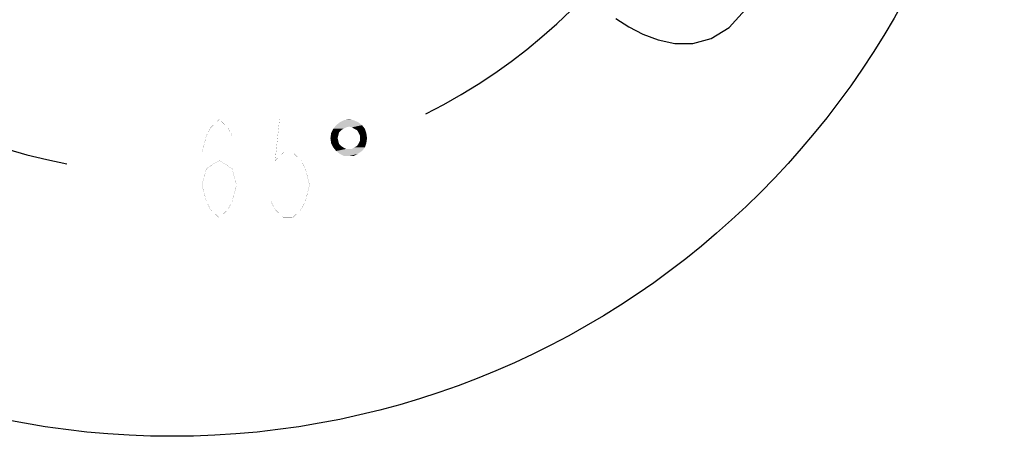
# Model space of a CAD drawing. Header units: millimetres. Extents: x 0 to 14268, y 0 to 10092.
# Tile 49 of 122: x 7354 to 8435, y 1560 to 2017. Entities that reach past the tile are written whole.
import ezdxf

# ---------------------------------------------------------------- set-up
doc = ezdxf.new("R2010")
doc.units = ezdxf.units.MM
doc.header["$LTSCALE"] = 784.74
doc.layers.get('0').update_dxf_attribs({"linetype": 'CONTINUOUS'})
for name, color, linetype in [('R210-1-XIANLDXF_CONTINUOUS_LINE', 7, 'CONTINUOUS'), ('运动范围-新_DXF_CONTINUOUS_LINE', 7, 'CONTINUOUS'), ('运动范围-新_DXF_DIMENSION', 7, 'CONTINUOUS')]:
    doc.layers.add(name, color=color, linetype=linetype)
doc.styles.get("Standard").update_dxf_attribs({"font": 'txt', "width": 0.7})
doc.dimstyles.new('DIMSTYLE_1', dxfattribs={"dimtxt": 108, "dimasz": 72, "dimexe": 1, "dimexo": 0, "dimgap": 4.5, "dimtad": 0, "dimtih": 1, "dimtoh": 1, "dimdec": 1, "dimdsep": 46, "dimtxsty": 'Standard', "dimblk": '_FILLED', "dimblk1": '_FILLED', "dimblk2": '_FILLED', "dimcen": 0.09, "dimclrt": 5, "dimazin": 2, "dimtp": 0.5, "dimtm": 0.5, "dimtfac": 1, "dimtdec": 65535, "dimtofl": 0, "dimtmove": 0, "dimatfit": 3, "dimldrblk": '_FILLED', "dimfxl": 0, "dimtolj": 1, "dimarcsym": 0})

# ---------------------------------------------------------------- blocks, each defined once
blk = doc.blocks.new('*D2')
at = {"layer": '运动范围-新_DXF_DIMENSION', "color": 2, "linetype": 'Continuous', "transparency": 16777216}
for start, end in [(296.4604, 360), (195, 259.3665)]:
    blk.add_arc((7521.4, 2473.8), 625.5, start, end, dxfattribs=at)
for points in [[(8154.7, 2401.2), (8146.9, 2473.8), (8130.8, 2402.6)], [(6951.2, 2247.3), (6917.2, 2311.9), (6928.4, 2239.7)]]:
    blk.add_solid(points, dxfattribs=at)
blk = doc.blocks.new('_FILLED')
at = {"color": 0, "linetype": 'ByBlock'}
blk.add_solid([(0, 0), (-1, 0.167), (-1, -0.167)], dxfattribs=at)

msp = doc.modelspace()

# ---------------------------------------------------------------- linework, layer by layer
at = {"layer": 'R210-1-XIANLDXF_CONTINUOUS_LINE', "color": 7, "linetype": 'Continuous'}
msp.add_lwpolyline([(8008.895, 2018.236), (8022.918, 2009.346), (8038.307, 2001.306), (8055.23, 1994.804), (8073.676, 1990.902), (8093.341, 1990.96), (8113.46, 1996.408), (8133.229, 2008.685), (8150.782, 2027.807)], dxfattribs=at)
at = {"layer": '运动范围-新_DXF_CONTINUOUS_LINE', "color": 2, "linetype": 'Continuous'}
msp.add_circle((7521.383, 2473.768), 914, dxfattribs=at)
at = {"layer": '运动范围-新_DXF_DIMENSION', "color": 5, "linetype": 'Continuous', "const_width": 0.12}
for points in [[(7497.743, 1907.603), (7497.743, 1799.603)], [(7554.444, 1835.603), (7559.168, 1853.603), (7573.344, 1862.603), (7587.518, 1853.603), (7592.244, 1835.603), (7587.518, 1817.603), (7582.793, 1808.603), (7573.344, 1799.603), (7563.893, 1808.603), (7559.168, 1817.603), (7554.444, 1835.603), (7554.444, 1871.603), (7559.168, 1889.603), (7563.893, 1898.603), (7573.344, 1907.603), (7582.793, 1898.603), (7587.518, 1889.603)], [(7667.843, 1907.603), (7639.493, 1907.603), (7634.768, 1862.603), (7644.219, 1871.603), (7653.668, 1871.603), (7663.119, 1862.603), (7667.843, 1853.603), (7672.568, 1835.603), (7667.843, 1817.603), (7663.119, 1808.603), (7653.668, 1799.603), (7644.219, 1799.603), (7634.768, 1808.603), (7630.043, 1817.603)]]:
    msp.add_lwpolyline(points, dxfattribs=at)
at = {"layer": '运动范围-新_DXF_DIMENSION', "color": 5, "linetype": 'Continuous'}
for points in [[(7726.159, 1904.449), (7701.721, 1901.296), (7705.663, 1904.449)], [(7701.721, 1901.296), (7726.159, 1904.449), (7730.101, 1901.296)], [(7720.641, 1906.814), (7705.663, 1904.449), (7710.393, 1906.814)], [(7705.663, 1904.449), (7720.641, 1906.814), (7726.159, 1904.449)], [(7710.393, 1906.814), (7715.911, 1907.603), (7720.641, 1906.814)], [(7704.086, 1890.26), (7695.415, 1887.106), (7696.203, 1892.625)], [(7709.605, 1897.355), (7707.24, 1895.778), (7696.203, 1892.625)], [(7709.605, 1897.355), (7696.203, 1892.625), (7698.568, 1897.355)], [(7707.24, 1895.778), (7704.875, 1893.413), (7696.203, 1892.625)], [(7696.203, 1892.625), (7704.875, 1893.413), (7704.086, 1890.26)], [(7715.911, 1899.72), (7698.568, 1897.355), (7701.721, 1901.296)], [(7715.911, 1899.72), (7712.758, 1898.931), (7698.568, 1897.355)], [(7698.568, 1897.355), (7712.758, 1898.931), (7709.605, 1897.355)], [(7701.721, 1901.296), (7730.101, 1901.296), (7715.911, 1899.72)], [(7719.064, 1898.931), (7715.911, 1899.72), (7730.101, 1901.296)], [(7721.429, 1897.355), (7719.064, 1898.931), (7730.101, 1901.296)], [(7721.429, 1897.355), (7730.101, 1901.296), (7733.254, 1897.355)], [(7733.254, 1897.355), (7724.583, 1895.778), (7721.429, 1897.355)], [(7726.159, 1893.413), (7724.583, 1895.778), (7733.254, 1897.355)], [(7726.159, 1893.413), (7733.254, 1897.355), (7734.831, 1892.625)], [(7734.831, 1892.625), (7727.736, 1890.26), (7726.159, 1893.413)], [(7727.736, 1887.106), (7727.736, 1890.26), (7734.831, 1892.625)], [(7727.736, 1887.106), (7734.831, 1892.625), (7735.619, 1887.106)], [(7695.415, 1887.106), (7704.086, 1890.26), (7703.298, 1887.106)], [(7703.298, 1887.106), (7696.203, 1881.588), (7695.415, 1887.106)], [(7703.298, 1887.106), (7704.086, 1883.953), (7696.203, 1881.588)], [(7696.203, 1881.588), (7704.086, 1883.953), (7704.875, 1880.8)], [(7704.875, 1880.8), (7698.568, 1876.858), (7696.203, 1881.588)], [(7721.429, 1876.858), (7724.583, 1878.435), (7734.831, 1881.588)], [(7721.429, 1876.858), (7734.831, 1881.588), (7733.254, 1876.858)], [(7724.583, 1878.435), (7726.159, 1880.8), (7734.831, 1881.588)], [(7734.831, 1881.588), (7726.159, 1880.8), (7727.736, 1883.953)], [(7735.619, 1887.106), (7727.736, 1883.953), (7727.736, 1887.106)], [(7727.736, 1883.953), (7735.619, 1887.106), (7734.831, 1881.588)], [(7704.875, 1880.8), (7707.24, 1878.435), (7698.568, 1876.858)], [(7698.568, 1876.858), (7707.24, 1878.435), (7709.605, 1876.858)], [(7709.605, 1876.858), (7701.721, 1872.917), (7698.568, 1876.858)], [(7709.605, 1876.858), (7712.758, 1875.282), (7701.721, 1872.917)], [(7701.721, 1872.917), (7719.064, 1875.282), (7733.254, 1876.858)], [(7701.721, 1872.917), (7733.254, 1876.858), (7730.101, 1872.917)], [(7715.911, 1875.282), (7719.064, 1875.282), (7701.721, 1872.917)], [(7712.758, 1875.282), (7715.911, 1875.282), (7701.721, 1872.917)], [(7730.101, 1872.917), (7705.663, 1869.763), (7701.721, 1872.917)], [(7705.663, 1869.763), (7730.101, 1872.917), (7725.371, 1869.763)], [(7733.254, 1876.858), (7719.064, 1875.282), (7721.429, 1876.858)], [(7725.371, 1869.763), (7710.393, 1867.398), (7705.663, 1869.763)], [(7715.911, 1867.398), (7710.393, 1867.398), (7725.371, 1869.763)], [(7715.911, 1867.398), (7725.371, 1869.763), (7720.641, 1867.398)]]:
    msp.add_solid(points, dxfattribs=at)

# ---------------------------------------------------------------- dimensions: what is measured, and where the dimension line sits
at = {"layer": '运动范围-新_DXF_DIMENSION', "color": 2, "linetype": 'Continuous'}
dim = msp.add_angular_dim_2l(base=(7603.014, 1853.603), line1=((6923.207, 2313.491), (6917.165, 2311.872)), line2=((8140.628, 2473.768), (8146.884, 2473.768)), dimstyle='DIMSTYLE_1', dxfattribs=at)
dim.commit()
dim.dimension.update_dxf_attribs({"geometry": '*D2', "text_midpoint": (7459.943, 1799.603), "dimtype": 162})

doc.saveas('drawing.dxf')
